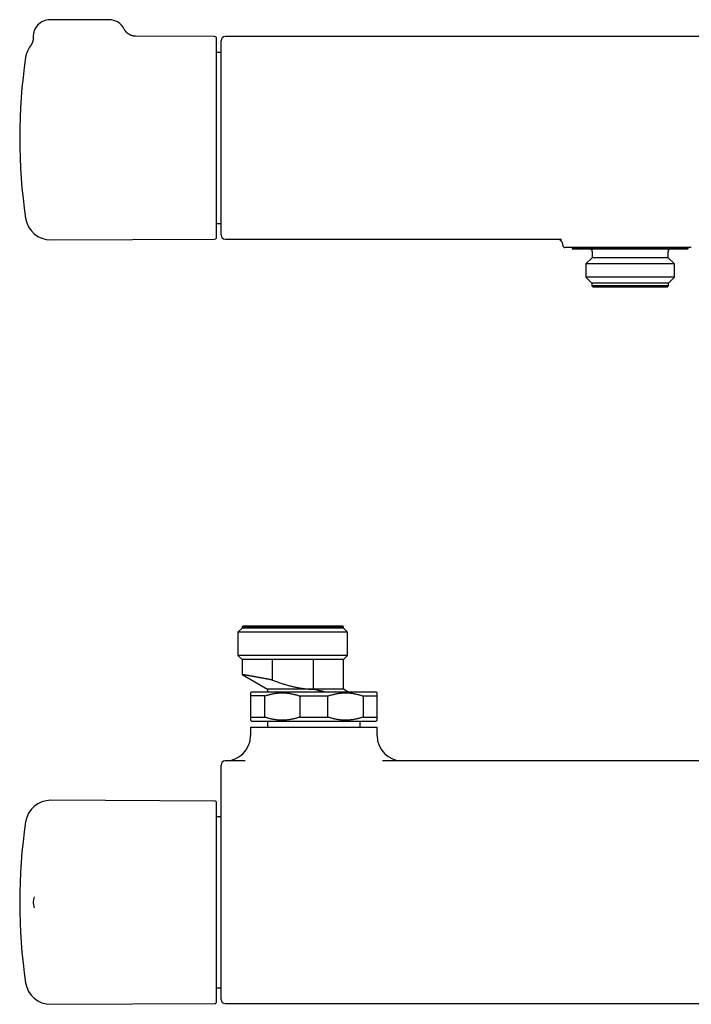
# Model space of a CAD drawing. Header units: millimetres. Extents: x 8 to 699, y 12 to 369.
# Tile 2 of 6: x 170 to 329, y 135 to 369. Entities that reach past the tile are written whole.
import ezdxf

# ---------------------------------------------------------------- set-up
doc = ezdxf.new("R2010")
doc.units = ezdxf.units.MM

msp = doc.modelspace()

# ---------------------------------------------------------------- linework, layer by layer
at = {"color": 7, "linetype": 'Continuous', "lineweight": 30}
for p, q in [((190.95, 368.59), (176.95, 368.59)), ((215.95, 364.59), (197.22, 364.67)), ((410.5, 364.6), (218.5, 364.6)), ((217.5, 360.85), (216.45, 360.85)), ((216.45, 320.32), (217.5, 320.32)), ((177.11, 316.41), (215.95, 316.58)), ((218.5, 316.57), (298.23, 316.57)), ((298.5, 315.07), (298.5, 315.07)), ((300.13, 314.59), (300.01, 314.59)), ((300.75, 314.59), (300.75, 314.39)), ((300.75, 314.39), (300.95, 314.19)), ((328.25, 314.39), (300.75, 314.39)), ((328.05, 314.19), (300.95, 314.19)), ((325.37, 314.59), (303.63, 314.59)), ((305.5, 313.69), (305.5, 312.19)), ((323.5, 312.19), (323.5, 313.69)), ((328.05, 314.19), (328.25, 314.39)), ((328.25, 314.39), (328.25, 314.59)), ((328.99, 314.59), (328.87, 314.59)), ((305.5, 312.19), (304.02, 310.71)), ((304.02, 310.71), (304.02, 307.56)), ((324.98, 310.71), (304.02, 310.71)), ((323.5, 312.19), (305.5, 312.19)), ((324.98, 310.71), (323.5, 312.19)), ((324.98, 307.56), (324.98, 310.71)), ((304.02, 307.56), (305.4, 306.19)), ((324.98, 307.56), (304.02, 307.56)), ((305.4, 306.19), (305.4, 305.49)), ((323.6, 306.19), (305.4, 306.19)), ((323.6, 306.19), (324.98, 307.56)), ((323.6, 305.49), (323.6, 306.19)), ((305.4, 305.49), (305.7, 305.19)), ((323.6, 305.49), (305.4, 305.49)), ((323.3, 305.19), (305.7, 305.19)), ((323.3, 305.19), (323.6, 305.49)), ((222.5, 224.44), (221.5, 223.44)), ((222.7, 224.94), (222.5, 224.74)), ((222.5, 224.74), (222.5, 224.44)), ((246.5, 224.74), (222.5, 224.74)), ((246.5, 224.44), (222.5, 224.44)), ((222.7, 224.94), (246.3, 224.94)), ((246.5, 224.74), (246.3, 224.94)), ((246.5, 224.44), (246.5, 224.74)), ((247.5, 223.44), (246.5, 224.44)), ((221.5, 223.44), (221.5, 217.94)), ((247.5, 223.44), (221.5, 223.44)), ((247.5, 217.94), (247.5, 223.44)), ((221.5, 217.94), (222.5, 216.94)), ((247.5, 217.94), (221.5, 217.94)), ((246.5, 216.94), (247.5, 217.94)), ((222.5, 216.94), (222.5, 213.41)), ((229.7, 216.94), (222.5, 216.94)), ((239.3, 216.94), (229.7, 216.94)), ((229.7, 212.1), (229.7, 216.94)), ((246.5, 216.94), (239.3, 216.94)), ((239.3, 216.94), (239.3, 209.94)), ((246.5, 209.94), (246.5, 216.94)), ((222.5, 213.41), (228.5, 209.94)), ((224.75, 209.33), (224.5, 209.08)), ((227.84, 208.33), (224.5, 208.33)), ((224.5, 208.33), (224.5, 203.33)), ((224.75, 209.33), (254.25, 209.33)), ((227.84, 203.33), (227.84, 208.33)), ((228.5, 209.94), (228.5, 209.33)), ((239.3, 209.94), (228.5, 209.94)), ((236.16, 208.33), (242.84, 208.33)), ((236.16, 208.33), (236.16, 203.33)), ((239.3, 209.94), (239.3, 209.94)), ((246.5, 209.94), (239.3, 209.94)), ((242.84, 203.33), (242.84, 208.33)), ((247.56, 209.33), (246.5, 209.94)), ((251.16, 208.33), (254.5, 208.33)), ((251.16, 208.33), (251.16, 203.33)), ((254.5, 209.08), (254.25, 209.33)), ((254.5, 203.33), (254.5, 208.33)), ((224.5, 203.33), (227.84, 203.33)), ((236.16, 203.33), (242.84, 203.33)), ((251.16, 203.33), (254.5, 203.33)), ((224.5, 202.58), (224.75, 202.33)), ((224.5, 200.94), (224.5, 198.94)), ((224.5, 200.94), (254.5, 200.94)), ((224.75, 202.33), (254.25, 202.33)), ((228.5, 202.33), (228.5, 200.94)), ((250.5, 200.94), (250.5, 202.33)), ((254.25, 202.33), (254.5, 202.58)), ((254.5, 198.94), (254.5, 200.94)), ((223.19, 192.94), (218.5, 192.94)), ((373.19, 192.94), (255.81, 192.94)), ((215.95, 183.44), (177.11, 183.61)), ((216.45, 135.94), (216.45, 182.94)), ((217.5, 179.71), (216.45, 179.71)), ((173.16, 160.71), (173.16, 160.73)), ((216.45, 139.18), (217.5, 139.18)), ((177.11, 135.27), (215.95, 135.44)), ((218.5, 135.43), (410.5, 135.43))]:
    msp.add_line(p, q, dxfattribs=at)
for centre, radius, start, end in [((176.95, 364.59), 4, 90, 182.7563), ((190.95, 364.59), 4, 26.1393, 90), ((215.95, 364.09), 0.5, 0, 89.75), ((218.5, 363.6), 1, 89.9999, 179.9995), ((177.09, 358.76), 6, 142.3983, 171.5732), ((299.75, 340.59), 130, 171.5732, 188.4268), ((177.09, 322.41), 6, 188.4268, 270.25), ((218.5, 317.57), 1, 180.0025, 270), ((215.95, 317.08), 0.5, 270.25, 0), ((299, 315.09), 0.5, 181.8656, 269.9996), ((305, 313.69), 0.5, 0, 90), ((324, 313.69), 0.5, 90, 180), ((218.5, 198.94), 6, 270, 0), ((260.5, 198.94), 6, 180, 270), ((218.5, 191.94), 1, 90, 180), ((177.09, 177.61), 6, 89.75, 171.5732), ((215.95, 182.94), 0.5, 0, 89.75), ((299.75, 159.44), 130, 171.5732, 188.4268), ((176.95, 159.44), 4, 161.4865, 198.5308), ((177.09, 141.27), 6, 188.4268, 270.25), ((215.95, 135.94), 0.5, 270.25, 0), ((218.5, 136.43), 1, 180.0002, 269.9988)]:
    msp.add_arc(centre, radius, start, end, dxfattribs=at)
for points, knots in [([(197.23, 364.67), (197.18, 364.67), (197.07, 364.67), (196.93, 364.68), (196.79, 364.7), (196.65, 364.73), (196.53, 364.75), (196.41, 364.78), (196.31, 364.81), (196.22, 364.85), (196.14, 364.88), (196.07, 364.91), (196, 364.93), (195.94, 364.96), (195.89, 364.99), (195.84, 365.02), (195.78, 365.05), (195.71, 365.08), (195.64, 365.13), (195.56, 365.18), (195.48, 365.24), (195.39, 365.31), (195.29, 365.38), (195.2, 365.47), (195.1, 365.56), (195, 365.67), (194.9, 365.78), (194.8, 365.91), (194.71, 366.05), (194.62, 366.19), (194.57, 366.3), (194.54, 366.35)], [0, 0, 0, 0, 0.046208, 0.090582, 0.13299, 0.173314, 0.211454, 0.247322, 0.280846, 0.308209, 0.333698, 0.357286, 0.378952, 0.39868, 0.416455, 0.432984, 0.451195, 0.474453, 0.500318, 0.528779, 0.55982, 0.593416, 0.62953, 0.668116, 0.709109, 0.752433, 0.79799, 0.845668, 0.895333, 0.946834, 1, 1, 1, 1]), ([(172.95, 364.4), (172.96, 364.35), (172.96, 364.27), (172.96, 364.15), (172.95, 364.03), (172.94, 363.93), (172.93, 363.83), (172.92, 363.75), (172.9, 363.68), (172.89, 363.62), (172.88, 363.57), (172.87, 363.53), (172.86, 363.49), (172.85, 363.44), (172.83, 363.38), (172.81, 363.31), (172.78, 363.23), (172.75, 363.14), (172.71, 363.05), (172.66, 362.95), (172.61, 362.85), (172.55, 362.74), (172.49, 362.63), (172.41, 362.52), (172.36, 362.45), (172.33, 362.42)], [0, 0, 0, 0, 0.061965, 0.120062, 0.174168, 0.224183, 0.270028, 0.311641, 0.341338, 0.368377, 0.392744, 0.414431, 0.433785, 0.454755, 0.485373, 0.520388, 0.559788, 0.603552, 0.651648, 0.704028, 0.757279, 0.814207, 0.87472, 0.938706, 1, 1, 1, 1]), ([(216.45, 340.59), (216.45, 340.74), (216.45, 341.04), (216.45, 341.49), (216.45, 341.93), (216.45, 342.38), (216.45, 342.83), (216.45, 343.23), (216.45, 343.58), (216.45, 343.88), (216.45, 344.18), (216.45, 344.48), (216.45, 344.78), (216.45, 345.09), (216.45, 345.44), (216.45, 345.84), (216.45, 346.28), (216.45, 346.71), (216.45, 347.14), (216.45, 347.59), (216.45, 348.04), (216.45, 348.4), (216.45, 348.66), (216.45, 348.8), (216.45, 348.95), (216.45, 349.09), (216.45, 349.35), (216.45, 349.73), (216.45, 350.22), (216.45, 350.7), (216.45, 351.18), (216.45, 351.58), (216.45, 351.91), (216.45, 352.17), (216.45, 352.43), (216.45, 352.69), (216.45, 352.94), (216.45, 353.2), (216.45, 353.49), (216.45, 353.82), (216.45, 354.2), (216.45, 354.56), (216.45, 354.92), (216.45, 355.28), (216.45, 355.62), (216.45, 355.95), (216.45, 356.27), (216.45, 356.59), (216.45, 356.9), (216.45, 357.21), (216.45, 357.52), (216.45, 357.83), (216.45, 358.14), (216.45, 358.44), (216.45, 358.73), (216.45, 358.98), (216.45, 359.2), (216.45, 359.38), (216.45, 359.56), (216.45, 359.74), (216.45, 359.92), (216.45, 360.09), (216.45, 360.3), (216.45, 360.55), (216.45, 360.82), (216.45, 361.09), (216.45, 361.34), (216.45, 361.56), (216.45, 361.76), (216.45, 361.92), (216.45, 362.05), (216.45, 362.14), (216.45, 362.2), (216.45, 362.26), (216.45, 362.32), (216.45, 362.38), (216.45, 362.48), (216.45, 362.61), (216.45, 362.77), (216.45, 362.93), (216.45, 363.07), (216.45, 363.2), (216.45, 363.32), (216.45, 363.42), (216.45, 363.5), (216.45, 363.58), (216.45, 363.66), (216.45, 363.73), (216.45, 363.79), (216.45, 363.86), (216.45, 363.92), (216.45, 363.97), (216.45, 364.01), (216.45, 364.05), (216.45, 364.07), (216.45, 364.09), (216.45, 364.09), (216.45, 364.09)], [0, 0, 0, 0, 0.0122, 0.024383, 0.036554, 0.048718, 0.060878, 0.07304, 0.081233, 0.089431, 0.097634, 0.105843, 0.114061, 0.12263, 0.131337, 0.143513, 0.155676, 0.167831, 0.179984, 0.192137, 0.205512, 0.218901, 0.223112, 0.227325, 0.231541, 0.235759, 0.23998, 0.254418, 0.268832, 0.283228, 0.297614, 0.311998, 0.320072, 0.328149, 0.336229, 0.344316, 0.352409, 0.36051, 0.36862, 0.380912, 0.393184, 0.405442, 0.41769, 0.429931, 0.442172, 0.453716, 0.465267, 0.476829, 0.488405, 0.5, 0.512292, 0.524564, 0.536822, 0.54907, 0.561311, 0.573552, 0.581797, 0.590046, 0.598298, 0.606557, 0.614822, 0.623097, 0.631381, 0.645819, 0.660233, 0.674629, 0.689015, 0.703399, 0.713949, 0.724505, 0.735069, 0.739223, 0.743378, 0.747535, 0.751694, 0.755856, 0.760021, 0.772956, 0.785871, 0.798772, 0.811664, 0.824553, 0.837443, 0.847576, 0.857716, 0.867866, 0.878028, 0.887931, 0.897512, 0.910329, 0.923134, 0.935932, 0.948728, 0.961528, 0.974336, 0.987158, 1, 1, 1, 1]), ([(217.5, 317.57), (217.5, 317.57), (217.5, 317.57), (217.5, 317.58), (217.5, 317.6), (217.5, 317.63), (217.5, 317.66), (217.5, 317.71), (217.5, 317.76), (217.5, 317.83), (217.5, 317.9), (217.5, 318), (217.5, 318.1), (217.5, 318.21), (217.5, 318.34), (217.5, 318.47), (217.5, 318.62), (217.5, 318.78), (217.5, 318.94), (217.5, 319.11), (217.5, 319.29), (217.5, 319.46), (217.5, 319.64), (217.5, 319.83), (217.5, 320.03), (217.5, 320.24), (217.5, 320.46), (217.5, 320.7), (217.5, 320.94), (217.5, 321.19), (217.5, 321.46), (217.5, 321.73), (217.5, 322.01), (217.5, 322.3), (217.5, 322.6), (217.5, 322.91), (217.5, 323.22), (217.5, 323.55), (217.5, 323.88), (217.5, 324.23), (217.5, 324.58), (217.5, 324.94), (217.5, 325.32), (217.5, 325.7), (217.5, 326.1), (217.5, 326.5), (217.5, 326.9), (217.5, 327.32), (217.5, 327.73), (217.5, 328.16), (217.5, 328.59), (217.5, 329.01), (217.5, 329.42), (217.5, 329.81), (217.5, 330.21), (217.5, 330.61), (217.5, 331.01), (217.5, 331.44), (217.5, 331.89), (217.5, 332.36), (217.5, 332.84), (217.5, 333.32), (217.5, 333.81), (217.5, 334.29), (217.5, 334.78), (217.5, 335.28), (217.5, 335.77), (217.5, 336.25), (217.5, 336.71), (217.5, 337.15), (217.5, 337.59), (217.5, 338.03), (217.5, 338.48), (217.5, 338.94), (217.5, 339.43), (217.5, 339.94), (217.5, 340.45), (217.5, 340.95), (217.5, 341.46), (217.5, 341.97), (217.5, 342.48), (217.5, 342.98), (217.5, 343.49), (217.5, 343.97), (217.5, 344.43), (217.5, 344.87), (217.5, 345.3), (217.5, 345.74), (217.5, 346.17), (217.5, 346.62), (217.5, 347.09), (217.5, 347.58), (217.5, 348.06), (217.5, 348.54), (217.5, 349.02), (217.5, 349.49), (217.5, 349.95), (217.5, 350.41), (217.5, 350.87), (217.5, 351.31), (217.5, 351.72), (217.5, 352.1), (217.5, 352.49), (217.5, 352.87), (217.5, 353.24), (217.5, 353.63), (217.5, 354.03), (217.5, 354.44), (217.5, 354.84), (217.5, 355.24), (217.5, 355.63), (217.5, 356.01), (217.5, 356.38), (217.5, 356.75), (217.5, 357.11), (217.5, 357.44), (217.5, 357.76), (217.5, 358.05), (217.5, 358.34), (217.5, 358.62), (217.5, 358.89), (217.5, 359.17), (217.5, 359.45), (217.5, 359.73), (217.5, 360), (217.5, 360.27), (217.5, 360.52), (217.5, 360.77), (217.5, 361), (217.5, 361.23), (217.5, 361.44), (217.5, 361.65), (217.5, 361.85), (217.5, 362.02), (217.5, 362.18), (217.5, 362.33), (217.5, 362.47), (217.5, 362.6), (217.5, 362.72), (217.5, 362.85), (217.5, 362.97), (217.5, 363.08), (217.5, 363.18), (217.5, 363.27), (217.5, 363.35), (217.5, 363.42), (217.5, 363.47), (217.5, 363.52), (217.5, 363.56), (217.5, 363.58), (217.5, 363.6), (217.5, 363.6), (217.5, 363.6), (217.5, 363.6)], [0, 0, 0, 0, 0.003798, 0.009966, 0.016133, 0.022358, 0.028586, 0.034814, 0.041041, 0.047267, 0.054299, 0.061334, 0.068369, 0.075404, 0.082437, 0.089469, 0.096504, 0.10354, 0.110575, 0.117607, 0.123768, 0.129932, 0.136096, 0.142261, 0.148424, 0.154586, 0.161211, 0.167839, 0.174466, 0.181092, 0.187763, 0.194437, 0.20111, 0.207782, 0.214501, 0.221221, 0.227942, 0.234661, 0.241526, 0.248393, 0.255259, 0.262125, 0.269171, 0.27622, 0.283269, 0.290318, 0.297364, 0.30441, 0.311459, 0.318509, 0.325557, 0.332603, 0.338776, 0.344952, 0.351128, 0.357305, 0.36348, 0.369653, 0.376686, 0.383721, 0.390757, 0.397792, 0.404825, 0.411857, 0.418892, 0.425928, 0.432963, 0.439996, 0.446157, 0.45232, 0.458484, 0.464649, 0.470812, 0.476973, 0.483998, 0.491026, 0.498056, 0.505084, 0.512109, 0.519135, 0.526162, 0.533191, 0.540219, 0.547245, 0.553401, 0.559559, 0.565719, 0.571879, 0.578037, 0.584193, 0.591219, 0.598248, 0.605277, 0.612306, 0.619332, 0.626358, 0.633386, 0.640415, 0.647444, 0.65447, 0.660626, 0.666785, 0.672944, 0.679104, 0.685263, 0.691419, 0.698461, 0.705505, 0.71255, 0.719593, 0.726635, 0.733676, 0.740721, 0.747766, 0.75481, 0.761852, 0.768022, 0.774195, 0.780369, 0.786542, 0.792715, 0.798886, 0.805786, 0.812688, 0.81959, 0.82649, 0.83339, 0.840292, 0.847194, 0.854095, 0.860995, 0.867897, 0.874799, 0.881699, 0.887657, 0.893616, 0.899576, 0.905535, 0.911492, 0.918366, 0.925242, 0.932118, 0.938992, 0.945866, 0.952741, 0.959617, 0.966491, 0.973365, 0.98024, 0.987116, 0.99399, 0.999913, 1, 1, 1, 1]), ([(216.45, 317.08), (216.45, 317.08), (216.45, 317.09), (216.45, 317.1), (216.45, 317.12), (216.45, 317.15), (216.45, 317.19), (216.45, 317.23), (216.45, 317.27), (216.45, 317.31), (216.45, 317.36), (216.45, 317.41), (216.45, 317.46), (216.45, 317.52), (216.45, 317.59), (216.45, 317.68), (216.45, 317.78), (216.45, 317.89), (216.45, 318.02), (216.45, 318.15), (216.45, 318.3), (216.45, 318.42), (216.45, 318.51), (216.45, 318.57), (216.45, 318.62), (216.45, 318.68), (216.45, 318.78), (216.45, 318.93), (216.45, 319.15), (216.45, 319.37), (216.45, 319.6), (216.45, 319.81), (216.45, 319.99), (216.45, 320.14), (216.45, 320.29), (216.45, 320.44), (216.45, 320.59), (216.45, 320.75), (216.45, 320.94), (216.45, 321.17), (216.45, 321.42), (216.45, 321.69), (216.45, 321.96), (216.45, 322.24), (216.45, 322.52), (216.45, 322.8), (216.45, 323.08), (216.45, 323.37), (216.45, 323.67), (216.45, 323.97), (216.45, 324.29), (216.45, 324.62), (216.45, 324.95), (216.45, 325.3), (216.45, 325.64), (216.45, 325.95), (216.45, 326.23), (216.45, 326.48), (216.45, 326.72), (216.45, 326.97), (216.45, 327.22), (216.45, 327.47), (216.45, 327.79), (216.45, 328.17), (216.45, 328.63), (216.45, 329.09), (216.45, 329.56), (216.45, 329.99), (216.45, 330.38), (216.45, 330.73), (216.45, 331.01), (216.45, 331.23), (216.45, 331.37), (216.45, 331.51), (216.45, 331.65), (216.45, 331.79), (216.45, 332.03), (216.45, 332.38), (216.45, 332.83), (216.45, 333.28), (216.45, 333.73), (216.45, 334.19), (216.45, 334.62), (216.45, 335.01), (216.45, 335.38), (216.45, 335.74), (216.45, 336.11), (216.45, 336.47), (216.45, 336.86), (216.45, 337.29), (216.45, 337.75), (216.45, 338.22), (216.45, 338.7), (216.45, 339.17), (216.45, 339.64), (216.45, 340.11), (216.45, 340.43), (216.45, 340.59)], [0, 0, 0, 0, 0.012199, 0.024381, 0.036551, 0.048714, 0.060875, 0.073036, 0.08123, 0.089428, 0.097632, 0.105842, 0.11406, 0.122631, 0.131337, 0.143513, 0.155676, 0.167831, 0.179984, 0.192137, 0.205512, 0.218901, 0.223112, 0.227325, 0.231541, 0.235759, 0.23998, 0.254418, 0.268832, 0.283228, 0.297614, 0.311998, 0.320072, 0.328149, 0.336229, 0.344316, 0.352409, 0.36051, 0.36862, 0.380912, 0.393184, 0.405442, 0.41769, 0.429931, 0.442172, 0.453716, 0.465267, 0.476829, 0.488405, 0.5, 0.512292, 0.524564, 0.536822, 0.54907, 0.561311, 0.573552, 0.581797, 0.590046, 0.598298, 0.606557, 0.614822, 0.623097, 0.631381, 0.645819, 0.660233, 0.674629, 0.689015, 0.703399, 0.713949, 0.724505, 0.735069, 0.739223, 0.743378, 0.747535, 0.751694, 0.755856, 0.760021, 0.772956, 0.785871, 0.798772, 0.811664, 0.824553, 0.837443, 0.847576, 0.857716, 0.867866, 0.878027, 0.887932, 0.897514, 0.910332, 0.923137, 0.935935, 0.948731, 0.961531, 0.974338, 0.98716, 1, 1, 1, 1]), ([(297.64, 316.57), (297.65, 316.57), (297.66, 316.56), (297.68, 316.55), (297.71, 316.53), (297.74, 316.51), (297.77, 316.49), (297.81, 316.46), (297.84, 316.43), (297.88, 316.4), (297.91, 316.37), (297.95, 316.34), (297.99, 316.3), (298.02, 316.26), (298.06, 316.22), (298.1, 316.17), (298.13, 316.13), (298.17, 316.08), (298.2, 316.03), (298.24, 315.97), (298.27, 315.91), (298.3, 315.86), (298.33, 315.8), (298.36, 315.73), (298.38, 315.67), (298.4, 315.6), (298.43, 315.53), (298.44, 315.46), (298.46, 315.39), (298.47, 315.32), (298.48, 315.25), (298.49, 315.18), (298.5, 315.12), (298.5, 315.08), (298.5, 315.07)], [0, 0, 0, 0, 0.010914, 0.044584, 0.07774, 0.110457, 0.14281, 0.174871, 0.206711, 0.238394, 0.269984, 0.301536, 0.333098, 0.364702, 0.396385, 0.428145, 0.460939, 0.492834, 0.52487, 0.557053, 0.589375, 0.621824, 0.654382, 0.687029, 0.719741, 0.752498, 0.785279, 0.818064, 0.850838, 0.883585, 0.916295, 0.948956, 0.981562, 1, 1, 1, 1]), ([(300.01, 314.59), (299.96, 314.59), (299.88, 314.59), (299.76, 314.59), (299.65, 314.59), (299.55, 314.59), (299.46, 314.59), (299.38, 314.59), (299.3, 314.59), (299.23, 314.59), (299.18, 314.59), (299.13, 314.59), (299.08, 314.59), (299.05, 314.59), (299.02, 314.59), (299.01, 314.59), (299, 314.59), (299, 314.59), (299, 314.59)], [0, 0, 0, 0, 0.064856, 0.1297121, 0.1947157, 0.2597193, 0.3234086, 0.3871149, 0.4508215, 0.514511, 0.5785499, 0.6425888, 0.705941, 0.7692933, 0.8351917, 0.9011078, 0.9670243, 1, 1, 1, 1]), ([(300.8, 314.59), (300.74, 314.59), (300.61, 314.59), (300.44, 314.59), (300.28, 314.59), (300.18, 314.59), (300.13, 314.59)], [0, 0, 0, 0, 0.24949, 0.499182, 0.749487, 1, 1, 1, 1]), ([(303.63, 314.59), (303.54, 314.59), (303.36, 314.59), (303.1, 314.59), (302.84, 314.59), (302.58, 314.59), (302.33, 314.59), (302.09, 314.59), (301.86, 314.59), (301.63, 314.59), (301.41, 314.59), (301.2, 314.59), (300.99, 314.59), (300.86, 314.59), (300.8, 314.59)], [0, 0, 0, 0, 0.082313, 0.164645, 0.246975, 0.329285, 0.412019, 0.494753, 0.576708, 0.658663, 0.743982, 0.829334, 0.914684, 1, 1, 1, 1]), ([(328.2, 314.59), (328.15, 314.59), (328.04, 314.59), (327.86, 314.59), (327.66, 314.59), (327.45, 314.59), (327.24, 314.59), (327.04, 314.59), (326.84, 314.59), (326.64, 314.59), (326.43, 314.59), (326.21, 314.59), (325.96, 314.59), (325.68, 314.59), (325.47, 314.59), (325.37, 314.59)], [0, 0, 0, 0, 0.071858, 0.143716, 0.226028, 0.308353, 0.390666, 0.45973, 0.528802, 0.597867, 0.667962, 0.738064, 0.808159, 0.904079, 1, 1, 1, 1]), ([(328.87, 314.59), (328.82, 314.59), (328.72, 314.59), (328.56, 314.59), (328.39, 314.59), (328.26, 314.59), (328.2, 314.59)], [0, 0, 0, 0, 0.249486, 0.499178, 0.749487, 1, 1, 1, 1]), ([(229.7, 212.1), (229.62, 212.11), (229.46, 212.14), (229.19, 212.2), (228.91, 212.25), (228.61, 212.31), (228.32, 212.36), (228.03, 212.42), (227.75, 212.47), (227.47, 212.52), (227.22, 212.57), (226.99, 212.61), (226.79, 212.65), (226.59, 212.69), (226.37, 212.73), (226.14, 212.77), (225.89, 212.81), (225.65, 212.86), (225.43, 212.9), (225.22, 212.93), (225.01, 212.97), (224.81, 213.01), (224.61, 213.04), (224.44, 213.07), (224.29, 213.1), (224.16, 213.12), (224.03, 213.14), (223.89, 213.17), (223.74, 213.19), (223.59, 213.22), (223.46, 213.24), (223.34, 213.26), (223.24, 213.28), (223.16, 213.29), (223.08, 213.31), (223, 213.32), (222.91, 213.34), (222.84, 213.35), (222.78, 213.36), (222.72, 213.37), (222.68, 213.38), (222.63, 213.38), (222.59, 213.39), (222.55, 213.4), (222.52, 213.4), (222.51, 213.41), (222.5, 213.41), (222.5, 213.41), (222.5, 213.41)], [0, 0, 0, 0, 0.019763, 0.039536, 0.06394, 0.088363, 0.112844, 0.137344, 0.16198, 0.186423, 0.210885, 0.229789, 0.248692, 0.267632, 0.286571, 0.312359, 0.338171, 0.362137, 0.386122, 0.410164, 0.434224, 0.458418, 0.482423, 0.506446, 0.525008, 0.543569, 0.562166, 0.580763, 0.606082, 0.631424, 0.655028, 0.678649, 0.696433, 0.714218, 0.732033, 0.749848, 0.773489, 0.797148, 0.815423, 0.833697, 0.852006, 0.870315, 0.895236, 0.920179, 0.94356, 0.966959, 0.984575, 1, 1, 1, 1]), ([(229.7, 212.1), (229.9, 212.02), (230.29, 211.87), (230.87, 211.66), (231.42, 211.47), (231.91, 211.31), (232.35, 211.16), (232.8, 211.03), (233.25, 210.89), (233.71, 210.77), (234.16, 210.65), (234.62, 210.54), (235.07, 210.44), (235.5, 210.35), (235.91, 210.27), (236.33, 210.2), (236.75, 210.14), (237.17, 210.08), (237.59, 210.04), (238.02, 210), (238.44, 209.97), (238.87, 209.95), (239.15, 209.95), (239.3, 209.94)], [0, 0, 0, 0, 0.063168, 0.126339, 0.189506, 0.236932, 0.284357, 0.3317, 0.379043, 0.42684, 0.474643, 0.522444, 0.570239, 0.612998, 0.655767, 0.69854, 0.741306, 0.784062, 0.82724, 0.870434, 0.913632, 0.956823, 1, 1, 1, 1]), ([(224.5, 209.08), (224.5, 209.08), (224.5, 209.08), (224.5, 209.08), (224.5, 209.07), (224.5, 209.05), (224.5, 209.03), (224.5, 209.01), (224.5, 208.98), (224.5, 208.95), (224.5, 208.92), (224.5, 208.88), (224.5, 208.84), (224.5, 208.8), (224.5, 208.74), (224.5, 208.67), (224.5, 208.59), (224.5, 208.51), (224.5, 208.42), (224.5, 208.36), (224.5, 208.33)], [0, 0, 0, 0, 0.029796, 0.087779, 0.145762, 0.203826, 0.261891, 0.310781, 0.359671, 0.408606, 0.457542, 0.507255, 0.556969, 0.606725, 0.656482, 0.736858, 0.802603, 0.868369, 0.934175, 1, 1, 1, 1]), ([(227.84, 208.33), (227.95, 208.37), (228.16, 208.44), (228.48, 208.54), (228.81, 208.64), (229.13, 208.72), (229.46, 208.8), (229.79, 208.87), (230.12, 208.93), (230.45, 208.98), (230.79, 209.02), (231.13, 209.05), (231.48, 209.07), (231.83, 209.08), (232.18, 209.08), (232.54, 209.07), (232.9, 209.05), (233.27, 209.01), (233.63, 208.97), (233.99, 208.91), (234.34, 208.84), (234.7, 208.76), (235.06, 208.67), (235.43, 208.57), (235.8, 208.46), (236.04, 208.37), (236.16, 208.33)], [0, 0, 0, 0, 0.039438, 0.078884, 0.118329, 0.157766, 0.19739, 0.237015, 0.276298, 0.315581, 0.356348, 0.397129, 0.43791, 0.478676, 0.521454, 0.564249, 0.607044, 0.649823, 0.692933, 0.736044, 0.778489, 0.820935, 0.865693, 0.910465, 0.955239, 1, 1, 1, 1]), ([(241.95, 209.33), (241.9, 209.34), (241.73, 209.38), (241.48, 209.44), (241.19, 209.5), (240.92, 209.56), (240.65, 209.62), (240.38, 209.69), (240.11, 209.75), (239.84, 209.81), (239.57, 209.88), (239.39, 209.92), (239.3, 209.94)], [0, 0, 0, 0, 0.055623, 0.189678, 0.29047, 0.39132, 0.492493, 0.593665, 0.695072, 0.796479, 0.89821, 1, 1, 1, 1]), ([(242.84, 208.33), (242.95, 208.37), (243.16, 208.44), (243.48, 208.54), (243.81, 208.64), (244.13, 208.72), (244.46, 208.8), (244.79, 208.87), (245.12, 208.93), (245.45, 208.98), (245.79, 209.02), (246.13, 209.05), (246.48, 209.07), (246.83, 209.08), (247.18, 209.08), (247.54, 209.07), (247.9, 209.05), (248.27, 209.01), (248.63, 208.97), (248.99, 208.91), (249.34, 208.84), (249.7, 208.76), (250.06, 208.67), (250.43, 208.57), (250.8, 208.46), (251.04, 208.37), (251.16, 208.33)], [0, 0, 0, 0, 0.039438, 0.078884, 0.118329, 0.157766, 0.19739, 0.237015, 0.276298, 0.315581, 0.356348, 0.397129, 0.43791, 0.478676, 0.521454, 0.564249, 0.607044, 0.649823, 0.692933, 0.736044, 0.778489, 0.820935, 0.865693, 0.910465, 0.955239, 1, 1, 1, 1]), ([(254.5, 208.33), (254.5, 208.36), (254.5, 208.42), (254.5, 208.51), (254.5, 208.59), (254.5, 208.67), (254.5, 208.75), (254.5, 208.82), (254.5, 208.88), (254.5, 208.94), (254.5, 208.99), (254.5, 209.03), (254.5, 209.05), (254.5, 209.07), (254.5, 209.08), (254.5, 209.08), (254.5, 209.08), (254.5, 209.08)], [0, 0, 0, 0, 0.065739, 0.131514, 0.197309, 0.263144, 0.340283, 0.417459, 0.494751, 0.572086, 0.649713, 0.726944, 0.804221, 0.863409, 0.922596, 0.981871, 1, 1, 1, 1]), ([(224.5, 203.33), (224.5, 203.3), (224.5, 203.24), (224.5, 203.15), (224.5, 203.07), (224.5, 202.99), (224.5, 202.92), (224.5, 202.84), (224.5, 202.78), (224.5, 202.72), (224.5, 202.68), (224.5, 202.64), (224.5, 202.61), (224.5, 202.6), (224.5, 202.59), (224.5, 202.58), (224.5, 202.58), (224.5, 202.58)], [0, 0, 0, 0, 0.065739, 0.131514, 0.197309, 0.263144, 0.340283, 0.417459, 0.494751, 0.572086, 0.649713, 0.726944, 0.804221, 0.863409, 0.922596, 0.981871, 1, 1, 1, 1]), ([(236.16, 203.33), (236.05, 203.3), (235.84, 203.22), (235.52, 203.12), (235.19, 203.03), (234.87, 202.94), (234.54, 202.87), (234.21, 202.8), (233.88, 202.74), (233.55, 202.69), (233.21, 202.65), (232.87, 202.61), (232.52, 202.59), (232.17, 202.58), (231.82, 202.58), (231.46, 202.59), (231.1, 202.62), (230.73, 202.65), (230.37, 202.7), (230.01, 202.75), (229.66, 202.82), (229.3, 202.9), (228.94, 202.99), (228.57, 203.1), (228.2, 203.21), (227.96, 203.29), (227.84, 203.33)], [0, 0, 0, 0, 0.039438, 0.078884, 0.118329, 0.157766, 0.19739, 0.237015, 0.276298, 0.315581, 0.356348, 0.397129, 0.43791, 0.478676, 0.521454, 0.564249, 0.607044, 0.649823, 0.692933, 0.736044, 0.778489, 0.820935, 0.865693, 0.910465, 0.955239, 1, 1, 1, 1]), ([(251.16, 203.33), (251.05, 203.3), (250.84, 203.22), (250.52, 203.12), (250.19, 203.03), (249.87, 202.94), (249.54, 202.87), (249.21, 202.8), (248.88, 202.74), (248.55, 202.69), (248.21, 202.65), (247.87, 202.61), (247.52, 202.59), (247.17, 202.58), (246.82, 202.58), (246.46, 202.59), (246.1, 202.62), (245.73, 202.65), (245.37, 202.7), (245.01, 202.75), (244.66, 202.82), (244.3, 202.9), (243.94, 202.99), (243.57, 203.1), (243.2, 203.21), (242.96, 203.29), (242.84, 203.33)], [0, 0, 0, 0, 0.039438, 0.078884, 0.118329, 0.157766, 0.19739, 0.237015, 0.276298, 0.315581, 0.356348, 0.397129, 0.43791, 0.478676, 0.521454, 0.564249, 0.607044, 0.649823, 0.692933, 0.736044, 0.778489, 0.820935, 0.865693, 0.910465, 0.955239, 1, 1, 1, 1]), ([(254.5, 202.58), (254.5, 202.58), (254.5, 202.58), (254.5, 202.59), (254.5, 202.6), (254.5, 202.61), (254.5, 202.63), (254.5, 202.66), (254.5, 202.68), (254.5, 202.71), (254.5, 202.75), (254.5, 202.78), (254.5, 202.82), (254.5, 202.87), (254.5, 202.93), (254.5, 202.99), (254.5, 203.07), (254.5, 203.15), (254.5, 203.24), (254.5, 203.3), (254.5, 203.33)], [0, 0, 0, 0, 0.029796, 0.087779, 0.145762, 0.203826, 0.261891, 0.310781, 0.359671, 0.408606, 0.457542, 0.507255, 0.556969, 0.606725, 0.656482, 0.736858, 0.802603, 0.868369, 0.934175, 1, 1, 1, 1]), ([(217.5, 186.17), (217.5, 186.22), (217.5, 186.32), (217.5, 186.5), (217.5, 186.7), (217.5, 186.93), (217.5, 187.15), (217.5, 187.37), (217.5, 187.59), (217.5, 187.81), (217.5, 188.02), (217.5, 188.24), (217.5, 188.45), (217.5, 188.65), (217.5, 188.85), (217.5, 189.04), (217.5, 189.23), (217.5, 189.41), (217.5, 189.59), (217.5, 189.76), (217.5, 189.93), (217.5, 190.1), (217.5, 190.26), (217.5, 190.41), (217.5, 190.55), (217.5, 190.69), (217.5, 190.82), (217.5, 190.94), (217.5, 191.06), (217.5, 191.17), (217.5, 191.28), (217.5, 191.38), (217.5, 191.47), (217.5, 191.55), (217.5, 191.62), (217.5, 191.69), (217.5, 191.75), (217.5, 191.8), (217.5, 191.84), (217.5, 191.88), (217.5, 191.91), (217.5, 191.93), (217.5, 191.94), (217.5, 191.94), (217.5, 191.94)], [0, 0, 0, 0, 0.016147, 0.032294, 0.056123, 0.079971, 0.103826, 0.127674, 0.151502, 0.176022, 0.200564, 0.225113, 0.249655, 0.274175, 0.298014, 0.321872, 0.345737, 0.369596, 0.393435, 0.417966, 0.442519, 0.467079, 0.491632, 0.516163, 0.539996, 0.563848, 0.587706, 0.611558, 0.63539, 0.659914, 0.68446, 0.709012, 0.733558, 0.758082, 0.781914, 0.805766, 0.829624, 0.853476, 0.877308, 0.901832, 0.926378, 0.95093, 0.975476, 1, 1, 1, 1]), ([(217.5, 136.43), (217.5, 136.43), (217.5, 136.43), (217.5, 136.44), (217.5, 136.47), (217.5, 136.51), (217.5, 136.55), (217.5, 136.61), (217.5, 136.68), (217.5, 136.75), (217.5, 136.83), (217.5, 136.92), (217.5, 137.01), (217.5, 137.12), (217.5, 137.23), (217.5, 137.37), (217.5, 137.52), (217.5, 137.68), (217.5, 137.85), (217.5, 138.03), (217.5, 138.22), (217.5, 138.42), (217.5, 138.63), (217.5, 138.85), (217.5, 139.08), (217.5, 139.3), (217.5, 139.52), (217.5, 139.74), (217.5, 139.98), (217.5, 140.22), (217.5, 140.48), (217.5, 140.76), (217.5, 141.06), (217.5, 141.37), (217.5, 141.69), (217.5, 142.02), (217.5, 142.36), (217.5, 142.7), (217.5, 143.06), (217.5, 143.42), (217.5, 143.77), (217.5, 144.12), (217.5, 144.46), (217.5, 144.8), (217.5, 145.14), (217.5, 145.5), (217.5, 145.87), (217.5, 146.26), (217.5, 146.67), (217.5, 147.09), (217.5, 147.51), (217.5, 147.94), (217.5, 148.38), (217.5, 148.82), (217.5, 149.26), (217.5, 149.71), (217.5, 150.17), (217.5, 150.63), (217.5, 151.07), (217.5, 151.49), (217.5, 151.9), (217.5, 152.31), (217.5, 152.72), (217.5, 153.15), (217.5, 153.61), (217.5, 154.09), (217.5, 154.58), (217.5, 155.07), (217.5, 155.56), (217.5, 156.05), (217.5, 156.54), (217.5, 157.03), (217.5, 157.53), (217.5, 158.02), (217.5, 158.52), (217.5, 158.99), (217.5, 159.45), (217.5, 159.87), (217.5, 160.3), (217.5, 160.73), (217.5, 161.43), (217.5, 162.41), (217.5, 163.67), (217.5, 164.92), (217.5, 166.17), (217.5, 167.43), (217.5, 168.68), (217.5, 169.93), (217.5, 171.18), (217.5, 172.43), (217.5, 173.68), (217.5, 174.92), (217.5, 176.17), (217.5, 177.42), (217.5, 178.66), (217.5, 179.91), (217.5, 181.16), (217.5, 182.42), (217.5, 183.67), (217.5, 184.92), (217.5, 185.75), (217.5, 186.17)], [0, 0, 0, 0, 0.005822, 0.01388, 0.021937, 0.029997, 0.038058, 0.046118, 0.054175, 0.061236, 0.068299, 0.075363, 0.082427, 0.08949, 0.096551, 0.104608, 0.112669, 0.120731, 0.128792, 0.136849, 0.144907, 0.152968, 0.161029, 0.16909, 0.177148, 0.184208, 0.191271, 0.198336, 0.2054, 0.212464, 0.219524, 0.2276, 0.235678, 0.243758, 0.251836, 0.259912, 0.267987, 0.276066, 0.284146, 0.292225, 0.3003, 0.307377, 0.314456, 0.321537, 0.328617, 0.335697, 0.342773, 0.350687, 0.358603, 0.366518, 0.374432, 0.382346, 0.390261, 0.398177, 0.406091, 0.414004, 0.42192, 0.429836, 0.43775, 0.444582, 0.451416, 0.458251, 0.465085, 0.471918, 0.479801, 0.487687, 0.495572, 0.503456, 0.51134, 0.519225, 0.52711, 0.534994, 0.542877, 0.550763, 0.558648, 0.566532, 0.573325, 0.580119, 0.586915, 0.593711, 0.600507, 0.620431, 0.640356, 0.660281, 0.680206, 0.700131, 0.720055, 0.73998, 0.759905, 0.77983, 0.799755, 0.819679, 0.839604, 0.859529, 0.879454, 0.899378, 0.919502, 0.939627, 0.959752, 0.979876, 1, 1, 1, 1]), ([(173.16, 158.15), (173.16, 158.16), (173.16, 158.16), (173.16, 158.17), (173.16, 158.17)], [0, 0, 0, 0, 0.638616, 1, 1, 1, 1])]:
    msp.add_open_spline(points, degree=3, knots=knots, dxfattribs=at)

doc.saveas('drawing.dxf')
